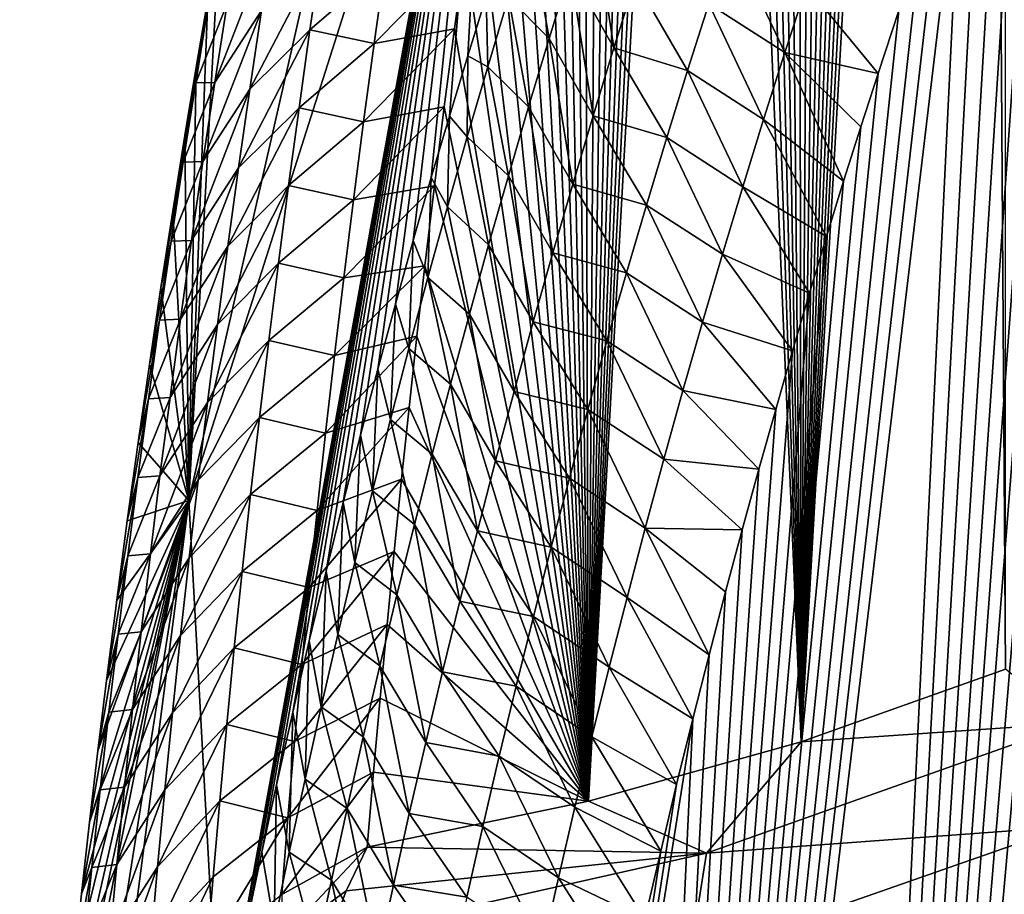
# Model space of a CAD drawing. Header units: metres. Extents: x -109 to 109, y -315 to 32.
# Tile 54 of 256: x -101.45 to -98.45, y -38.57 to -35.9. Entities that reach past the tile are written whole.
import ezdxf

# ---------------------------------------------------------------- set-up
doc = ezdxf.new("R2010")
doc.units = ezdxf.units.M
doc.layers.add('solid_K244242000C74_AAA', color=7, linetype='CONTINUOUS')

msp = doc.modelspace()

# ---------------------------------------------------------------- linework, layer by layer
at = {"layer": 'solid_K244242000C74_AAA'}
for points in [[(-98.449898, -37.879986, 62.719215), (-98.4506, -28.06279, 47.421753), (-98.514549, -28.28717, 47.685234)], [(-99.071205, -38.100677, 62.200016), (-98.514549, -28.28717, 47.685234), (-98.57843, -28.51453, 47.953979)], [(-99.071205, -38.100677, 62.200016), (-98.449898, -37.879986, 62.719215), (-98.514549, -28.28717, 47.685234)], [(-99.071205, -38.100677, 62.200016), (-98.57843, -28.51453, 47.953979), (-98.642166, -28.744999, 48.228283)], [(-99.071205, -38.100677, 62.200016), (-98.642166, -28.744999, 48.228283), (-98.705688, -28.97871, 48.50843)], [(-99.071205, -38.100677, 62.200016), (-98.705688, -28.97871, 48.50843), (-98.76902, -29.215626, 48.794315)], [(-99.071205, -38.100677, 62.200016), (-98.76902, -29.215626, 48.794315), (-98.832314, -29.455502, 49.08535)], [(-99.071205, -38.100677, 62.200016), (-98.832314, -29.455502, 49.08535), (-98.89547, -29.698463, 49.38184)], [(-99.071205, -38.100677, 62.200016), (-98.89547, -29.698463, 49.38184), (-98.958397, -29.944666, 49.684135)], [(-99.071205, -38.100677, 62.200016), (-98.958397, -29.944666, 49.684135), (-99.020981, -30.194254, 49.99258)], [(-99.071205, -38.100677, 62.200016), (-99.020981, -30.194254, 49.99258), (-99.083122, -30.447378, 50.307522)], [(-99.071205, -38.100677, 62.200016), (-99.083122, -30.447378, 50.307522), (-99.14476, -30.704136, 50.629162)], [(-99.071205, -38.100677, 62.200016), (-99.14476, -30.704136, 50.629162), (-99.195923, -30.92063, 50.90168)], [(-99.071205, -38.100677, 62.200016), (-99.195923, -30.92063, 50.90168), (-99.246895, -31.139441, 51.178318)], [(-99.071205, -38.100677, 62.200016), (-99.246895, -31.139441, 51.178318), (-99.297585, -31.360662, 51.459316)], [(-99.071205, -38.100677, 62.200016), (-99.297585, -31.360662, 51.459316), (-99.347908, -31.584396, 51.744919)], [(-99.718651, -38.281528, 61.663605), (-99.347908, -31.584396, 51.744919), (-99.397781, -31.81074, 52.035366)], [(-99.718651, -38.281528, 61.663605), (-99.071205, -38.100677, 62.200016), (-99.347908, -31.584396, 51.744919)], [(-99.718651, -38.281528, 61.663605), (-99.397781, -31.81074, 52.035366), (-99.447121, -32.039787, 52.330894)], [(-99.718651, -38.281528, 61.663605), (-99.447121, -32.039787, 52.330894), (-99.495842, -32.271645, 52.631741)], [(-99.718651, -38.281528, 61.663605), (-99.495842, -32.271645, 52.631741), (-99.544052, -32.506214, 52.937634)], [(-99.718651, -38.281528, 61.663605), (-99.544052, -32.506214, 52.937634), (-99.591927, -32.74329, 53.248013)], [(-99.718651, -38.281528, 61.663605), (-99.591927, -32.74329, 53.248013), (-99.639366, -32.982983, 53.563164)], [(-99.718651, -38.281528, 61.663605), (-99.639366, -32.982983, 53.563164), (-99.686249, -33.225403, 53.883381)], [(-99.718651, -38.281528, 61.663605), (-99.686249, -33.225403, 53.883381), (-99.73246, -33.470654, 54.208958)], [(-100.93364, -37.366936, 53.365517), (-100.841064, -35.636116, 54.547443), (-100.030373, -33.4021, 47.703144)], [(-99.997498, -34.420597, 46.989983), (-100.93364, -37.366936, 53.365517), (-100.030373, -33.4021, 47.703144)], [(-99.07122, -45.417683, 57.076584), (-97.884422, -33.605255, 40.104771), (-97.805626, -33.435768, 39.781261)], [(-98.449921, -45.981049, 57.04678), (-99.07122, -45.417683, 57.076584), (-97.805626, -33.435768, 39.781261)], [(-99.718651, -38.281528, 61.663605), (-99.73246, -33.470654, 54.208958), (-99.771446, -33.683216, 54.492512)], [(-99.07122, -45.417683, 57.076584), (-97.963516, -33.779549, 40.434093), (-97.884422, -33.605255, 40.104771)], [(-99.718651, -38.281528, 61.663605), (-99.771446, -33.683216, 54.492512), (-99.809776, -33.89801, 54.780403)], [(-99.07122, -45.417683, 57.076584), (-98.042877, -33.958755, 40.769341), (-97.963516, -33.779549, 40.434093)], [(-99.718651, -38.281528, 61.663605), (-99.809776, -33.89801, 54.780403), (-99.847374, -34.115116, 55.072815)], [(-99.07122, -45.417683, 57.076584), (-98.122391, -34.143242, 41.110878), (-98.042877, -33.958755, 40.769341)], [(-99.718651, -38.281528, 61.663605), (-99.847374, -34.115116, 55.072815), (-99.884323, -34.334469, 55.369549)], [(-99.07122, -45.417683, 57.076584), (-98.201973, -34.333374, 41.459072), (-98.122391, -34.143242, 41.110878)], [(-99.718651, -38.281528, 61.663605), (-99.884323, -34.334469, 55.369549), (-99.920876, -34.555866, 55.669991)], [(-99.07122, -45.417683, 57.076584), (-98.265625, -34.489788, 41.742676), (-98.201973, -34.333374, 41.459072)], [(-99.997498, -34.420597, 46.989983), (-100.841064, -39.069565, 52.143314), (-100.93364, -37.366936, 53.365517)], [(-99.997498, -34.420597, 46.989983), (-100.798935, -38.85532, 51.814674), (-100.841064, -39.069565, 52.143314)], [(-99.997498, -34.420597, 46.989983), (-100.755989, -38.64436, 51.489483), (-100.798935, -38.85532, 51.814674)], [(-99.997498, -34.420597, 46.989983), (-100.71225, -38.436489, 51.167576), (-100.755989, -38.64436, 51.489483)], [(-99.997498, -34.420597, 46.989983), (-100.667747, -38.231621, 50.8489), (-100.71225, -38.436489, 51.167576)], [(-99.997498, -34.420597, 46.989983), (-100.61805, -38.010452, 50.502682), (-100.667747, -38.231621, 50.8489)], [(-99.997498, -34.420597, 46.989983), (-100.567619, -37.793697, 50.161034), (-100.61805, -38.010452, 50.502682)], [(-99.997498, -34.420597, 46.989983), (-100.516502, -37.581169, 49.823788), (-100.567619, -37.793697, 50.161034)], [(-99.997498, -34.420597, 46.989983), (-100.464722, -37.372669, 49.490768), (-100.516502, -37.581169, 49.823788)], [(-99.997498, -34.420597, 46.989983), (-100.412292, -37.168007, 49.161793), (-100.464722, -37.372669, 49.490768)], [(-99.997498, -34.420597, 46.989983), (-100.359245, -36.966984, 48.836693), (-100.412292, -37.168007, 49.161793)], [(-99.997498, -34.420597, 46.989983), (-100.305588, -36.769413, 48.515289), (-100.359245, -36.966984, 48.836693)], [(-99.997498, -34.420597, 46.989983), (-100.251335, -36.575096, 48.197407), (-100.305588, -36.769413, 48.515289)], [(-99.997498, -34.420597, 46.989983), (-100.196526, -36.384037, 47.88306), (-100.251335, -36.575096, 48.197407)], [(-99.997498, -34.420597, 46.989983), (-100.141304, -36.196793, 47.572773), (-100.196526, -36.384037, 47.88306)], [(-99.997498, -34.420597, 46.989983), (-100.085686, -36.013279, 47.266468), (-100.141304, -36.196793, 47.572773)], [(-99.997498, -34.420597, 46.989983), (-100.029701, -35.83334, 46.963997), (-100.085686, -36.013279, 47.266468)], [(-99.07122, -45.417683, 57.076584), (-98.329308, -34.649841, 42.030594), (-98.265625, -34.489788, 41.742676)], [(-99.718651, -38.281528, 61.663605), (-99.920876, -34.555866, 55.669991), (-99.95694, -34.779369, 55.97435)], [(-99.07122, -45.417683, 57.076584), (-98.393089, -34.813259, 42.32254), (-98.329308, -34.649841, 42.030594)], [(-99.718651, -38.281528, 61.663605), (-99.95694, -34.779369, 55.97435), (-99.992401, -35.005066, 56.282856)], [(-99.07122, -45.417683, 57.076584), (-98.456917, -34.980255, 42.61874), (-98.393089, -34.813259, 42.32254)], [(-99.718651, -38.281528, 61.663605), (-99.992401, -35.005066, 56.282856), (-100.027168, -35.233028, 56.595734)], [(-99.07122, -45.417683, 57.076584), (-98.520706, -35.151054, 42.919407), (-98.456917, -34.980255, 42.61874)], [(-99.07122, -45.417683, 57.076584), (-98.584389, -35.325878, 43.224754), (-98.520706, -35.151054, 42.919407)], [(-99.718651, -38.281528, 61.663605), (-100.027168, -35.233028, 56.595734), (-100.061127, -35.463337, 56.913219)], [(-99.718658, -44.851772, 57.063065), (-98.647896, -35.504951, 43.535011), (-98.584389, -35.325878, 43.224754)], [(-99.07122, -45.417683, 57.076584), (-99.718658, -44.851772, 57.063065), (-98.584389, -35.325878, 43.224754)], [(-99.718651, -38.281528, 61.663605), (-100.061127, -35.463337, 56.913219), (-100.094177, -35.696072, 57.235535)], [(-99.718658, -44.851772, 57.063065), (-98.711189, -35.688389, 43.850288), (-98.647896, -35.504951, 43.535011)], [(-99.641045, -35.989204, 45.742672), (-99.774025, -35.753231, 45.916595), (-99.708443, -35.546898, 45.578632)], [(-99.576233, -35.78323, 45.404266), (-99.641045, -35.989204, 45.742672), (-99.708443, -35.546898, 45.578632)], [(-100.876717, -35.84095, 54.821533), (-100.841064, -35.636116, 54.547443), (-100.93364, -37.366936, 53.365517)], [(-100.833054, -35.611397, 54.972149), (-100.876717, -35.84095, 54.821533), (-100.911728, -36.047474, 55.099133)], [(-100.873886, -35.85384, 55.305561), (-100.833054, -35.611397, 54.972149), (-100.911728, -36.047474, 55.099133)], [(-100.676506, -35.634819, 56.006786), (-100.817924, -35.853825, 55.823574), (-100.855385, -36.094814, 56.157448)], [(-100.713387, -35.875126, 56.339378), (-100.676506, -35.634819, 56.006786), (-100.855385, -36.094814, 56.157448)], [(-99.838181, -35.960602, 46.25415), (-99.9617, -35.8353, 46.6376), (-99.896782, -35.624565, 46.296463)], [(-99.774025, -35.753231, 45.916595), (-99.838181, -35.960602, 46.25415), (-99.896782, -35.624565, 46.296463)], [(-99.121132, -36.003735, 44.785088), (-99.35273, -35.855164, 45.002804), (-99.286751, -35.653198, 44.665798)], [(-99.055054, -35.801495, 44.445313), (-99.121132, -36.003735, 44.785088), (-99.286751, -35.653198, 44.665798)], [(-100.530853, -35.697109, 56.534054), (-100.713387, -35.875126, 56.339378), (-100.748901, -36.114864, 56.672531)], [(-100.565544, -35.934723, 56.86393), (-100.530853, -35.697109, 56.534054), (-100.748901, -36.114864, 56.672531)], [(-100.337067, -35.737053, 56.974598), (-100.530853, -35.697109, 56.534054), (-100.565544, -35.934723, 56.86393)], [(-100.370499, -35.975925, 57.306908), (-100.126205, -35.931309, 57.562912), (-100.094177, -35.696072, 57.235535)], [(-100.370499, -35.975925, 57.306908), (-100.094177, -35.696072, 57.235535), (-100.337067, -35.737053, 56.974598)], [(-99.718651, -38.281528, 61.663605), (-100.094177, -35.696072, 57.235535), (-100.126205, -35.931309, 57.562912)], [(-99.718658, -44.851772, 57.063065), (-98.774445, -35.875626, 44.170071), (-98.711189, -35.688389, 43.850288)], [(-100.370499, -35.975925, 57.306908), (-100.337067, -35.737053, 56.974598), (-100.565544, -35.934723, 56.86393)], [(-99.70446, -36.196236, 46.080677), (-99.838181, -35.960602, 46.25415), (-99.774025, -35.753231, 45.916595)], [(-99.641045, -35.989204, 45.742672), (-99.70446, -36.196236, 46.080677), (-99.774025, -35.753231, 45.916595)], [(-99.576233, -35.78323, 45.404266), (-99.417336, -36.058254, 45.339405), (-99.641045, -35.989204, 45.742672)], [(-99.576233, -35.78323, 45.404266), (-99.35273, -35.855164, 45.002804), (-99.417336, -36.058254, 45.339405)], [(-99.055054, -35.801495, 44.445313), (-98.837624, -36.066765, 44.494457), (-99.121132, -36.003735, 44.785088)], [(-99.055054, -35.801495, 44.445313), (-98.774445, -35.875626, 44.170071), (-98.837624, -36.066765, 44.494457)], [(-100.911728, -36.047474, 55.099133), (-100.876717, -35.84095, 54.821533), (-100.93364, -37.366936, 53.365517)], [(-100.025146, -36.047047, 46.978329), (-100.085686, -36.013279, 47.266468), (-100.029701, -35.83334, 46.963997)], [(-99.9617, -35.8353, 46.6376), (-100.025146, -36.047047, 46.978329), (-100.029701, -35.83334, 46.963997)], [(-99.900925, -36.168987, 46.591305), (-100.025146, -36.047047, 46.978329), (-99.9617, -35.8353, 46.6376)], [(-99.838181, -35.960602, 46.25415), (-99.900925, -36.168987, 46.591305), (-99.9617, -35.8353, 46.6376)], [(-100.873886, -35.85384, 55.305561), (-100.911728, -36.047474, 55.099133), (-100.946083, -36.255737, 55.380402)], [(-100.913284, -36.095711, 55.639534), (-100.873886, -35.85384, 55.305561), (-100.946083, -36.255737, 55.380402)], [(-100.817924, -35.853825, 55.823574), (-100.873886, -35.85384, 55.305561), (-100.913284, -36.095711, 55.639534)], [(-100.855385, -36.094814, 56.157448), (-100.817924, -35.853825, 55.823574), (-100.913284, -36.095711, 55.639534)], [(-100.713387, -35.875126, 56.339378), (-100.855385, -36.094814, 56.157448), (-100.891449, -36.335243, 56.491871)], [(-100.748901, -36.114864, 56.672531), (-100.713387, -35.875126, 56.339378), (-100.891449, -36.335243, 56.491871)], [(-99.718658, -44.851772, 57.063065), (-98.837624, -36.066765, 44.494457), (-98.774445, -35.875626, 44.170071)], [(-99.185844, -36.207153, 45.124458), (-99.417336, -36.058254, 45.339405), (-99.35273, -35.855164, 45.002804)], [(-99.121132, -36.003735, 44.785088), (-99.185844, -36.207153, 45.124458), (-99.35273, -35.855164, 45.002804)], [(-100.565544, -35.934723, 56.86393), (-100.748901, -36.114864, 56.672531), (-100.783051, -36.354038, 57.006226)], [(-100.598923, -36.171772, 57.194355), (-100.565544, -35.934723, 56.86393), (-100.783051, -36.354038, 57.006226)], [(-100.370499, -35.975925, 57.306908), (-100.565544, -35.934723, 56.86393), (-100.598923, -36.171772, 57.194355)], [(-100.402618, -36.214218, 57.639778), (-100.157104, -36.169136, 57.89558), (-100.126205, -35.931309, 57.562912)], [(-100.402618, -36.214218, 57.639778), (-100.126205, -35.931309, 57.562912), (-100.370499, -35.975925, 57.306908)], [(-99.718651, -38.281528, 61.663605), (-100.126205, -35.931309, 57.562912), (-100.157104, -36.169136, 57.89558)], [(-99.766487, -36.404297, 46.418285), (-99.900925, -36.168987, 46.591305), (-99.838181, -35.960602, 46.25415)], [(-99.70446, -36.196236, 46.080677), (-99.766487, -36.404297, 46.418285), (-99.838181, -35.960602, 46.25415)], [(-100.402618, -36.214218, 57.639778), (-100.370499, -35.975925, 57.306908), (-100.598923, -36.171772, 57.194355)], [(-99.641045, -35.989204, 45.742672), (-99.480591, -36.262432, 45.675613), (-99.70446, -36.196236, 46.080677)], [(-99.641045, -35.989204, 45.742672), (-99.417336, -36.058254, 45.339405), (-99.480591, -36.262432, 45.675613)], [(-100.087135, -36.259773, 47.318653), (-100.141304, -36.196793, 47.572773), (-100.085686, -36.013279, 47.266468)], [(-100.025146, -36.047047, 46.978329), (-100.087135, -36.259773, 47.318653), (-100.085686, -36.013279, 47.266468)], [(-99.121132, -36.003735, 44.785088), (-98.942474, -36.394741, 45.046005), (-99.185844, -36.207153, 45.124458)], [(-99.121132, -36.003735, 44.785088), (-98.837624, -36.066765, 44.494457), (-98.890137, -36.229229, 44.768475)], [(-99.121132, -36.003735, 44.785088), (-98.890137, -36.229229, 44.768475), (-98.942474, -36.394741, 45.046005)], [(-100.946083, -36.255737, 55.380402), (-100.911728, -36.047474, 55.099133), (-100.93364, -37.366936, 53.365517)], [(-99.962265, -36.378357, 46.928062), (-100.087135, -36.259773, 47.318653), (-100.025146, -36.047047, 46.978329)], [(-99.900925, -36.168987, 46.591305), (-99.962265, -36.378357, 46.928062), (-100.025146, -36.047047, 46.978329)], [(-99.718658, -44.851772, 57.063065), (-98.890137, -36.229229, 44.768475), (-98.837624, -36.066765, 44.494457)], [(-99.249199, -36.411716, 45.463432), (-99.480591, -36.262432, 45.675613), (-99.417336, -36.058254, 45.339405)], [(-99.185844, -36.207153, 45.124458), (-99.249199, -36.411716, 45.463432), (-99.417336, -36.058254, 45.339405)], [(-100.913284, -36.095711, 55.639534), (-100.946083, -36.255737, 55.380402), (-100.98291, -36.485847, 55.69278)], [(-100.951256, -36.337013, 55.974068), (-100.913284, -36.095711, 55.639534), (-100.98291, -36.485847, 55.69278)], [(-100.855385, -36.094814, 56.157448), (-100.913284, -36.095711, 55.639534), (-100.951256, -36.337013, 55.974068)], [(-100.891449, -36.335243, 56.491871), (-100.855385, -36.094814, 56.157448), (-100.951256, -36.337013, 55.974068)], [(-100.748901, -36.114864, 56.672531), (-100.891449, -36.335243, 56.491871), (-100.926117, -36.575111, 56.826836)], [(-100.783051, -36.354038, 57.006226), (-100.748901, -36.114864, 56.672531), (-100.926117, -36.575111, 56.826836)], [(-100.598923, -36.171772, 57.194355), (-100.783051, -36.354038, 57.006226), (-100.815842, -36.592655, 57.340458)], [(-100.630989, -36.408257, 57.525314), (-100.598923, -36.171772, 57.194355), (-100.815842, -36.592655, 57.340458)], [(-100.402618, -36.214218, 57.639778), (-100.598923, -36.171772, 57.194355), (-100.630989, -36.408257, 57.525314)], [(-100.433418, -36.451923, 57.973206), (-100.186913, -36.409527, 58.233467), (-100.157104, -36.169136, 57.89558)], [(-100.433418, -36.451923, 57.973206), (-100.157104, -36.169136, 57.89558), (-100.402618, -36.214218, 57.639778)], [(-99.718651, -38.281528, 61.663605), (-100.157104, -36.169136, 57.89558), (-100.186913, -36.409527, 58.233467)], [(-99.827133, -36.613369, 46.755508), (-99.962265, -36.378357, 46.928062), (-99.900925, -36.168987, 46.591305)], [(-99.766487, -36.404297, 46.418285), (-99.827133, -36.613369, 46.755508), (-99.900925, -36.168987, 46.591305)], [(-100.147667, -36.473465, 47.658577), (-100.196526, -36.384037, 47.88306), (-100.141304, -36.196793, 47.572773)], [(-100.087135, -36.259773, 47.318653), (-100.147667, -36.473465, 47.658577), (-100.141304, -36.196793, 47.572773)], [(-99.70446, -36.196236, 46.080677), (-99.542488, -36.467667, 46.011429), (-99.766487, -36.404297, 46.418285)], [(-99.70446, -36.196236, 46.080677), (-99.480591, -36.262432, 45.675613), (-99.542488, -36.467667, 46.011429)], [(-100.433418, -36.451923, 57.973206), (-100.402618, -36.214218, 57.639778), (-100.630989, -36.408257, 57.525314)], [(-99.718658, -44.851772, 57.063065), (-98.942474, -36.394741, 45.046005), (-98.890137, -36.229229, 44.768475)], [(-99.185844, -36.207153, 45.124458), (-98.994568, -36.563465, 45.327202), (-99.249199, -36.411716, 45.463432)], [(-99.185844, -36.207153, 45.124458), (-98.942474, -36.394741, 45.046005), (-98.994568, -36.563465, 45.327202)], [(-100.98291, -36.485847, 55.69278), (-100.946083, -36.255737, 55.380402), (-100.93364, -37.366936, 53.365517)], [(-100.022209, -36.588696, 47.264439), (-100.147667, -36.473465, 47.658577), (-100.087135, -36.259773, 47.318653)], [(-99.962265, -36.378357, 46.928062), (-100.022209, -36.588696, 47.264439), (-100.087135, -36.259773, 47.318653)], [(-99.311211, -36.61739, 45.802017), (-99.542488, -36.467667, 46.011429), (-99.480591, -36.262432, 45.675613)], [(-99.249199, -36.411716, 45.463432), (-99.311211, -36.61739, 45.802017), (-99.480591, -36.262432, 45.675613)], [(-100.951256, -36.337013, 55.974068), (-100.98291, -36.485847, 55.69278), (-101.018898, -36.718178, 56.009953)], [(-100.987808, -36.577751, 56.309143), (-100.951256, -36.337013, 55.974068), (-101.018898, -36.718178, 56.009953)], [(-100.891449, -36.335243, 56.491871), (-100.951256, -36.337013, 55.974068), (-100.987808, -36.577751, 56.309143)], [(-100.926117, -36.575111, 56.826836), (-100.891449, -36.335243, 56.491871), (-100.987808, -36.577751, 56.309143)], [(-100.783051, -36.354038, 57.006226), (-100.926117, -36.575111, 56.826836), (-100.959396, -36.814423, 57.162327)], [(-100.815842, -36.592655, 57.340458), (-100.783051, -36.354038, 57.006226), (-100.959396, -36.814423, 57.162327)], [(-100.206764, -36.688091, 47.998112), (-100.251335, -36.575096, 48.197407), (-100.196526, -36.384037, 47.88306)], [(-100.147667, -36.473465, 47.658577), (-100.206764, -36.688091, 47.998112), (-100.196526, -36.384037, 47.88306)], [(-99.886406, -36.823425, 47.092346), (-100.022209, -36.588696, 47.264439), (-99.962265, -36.378357, 46.928062)], [(-99.827133, -36.613369, 46.755508), (-99.886406, -36.823425, 47.092346), (-99.962265, -36.378357, 46.928062)], [(-100.630989, -36.408257, 57.525314), (-100.815842, -36.592655, 57.340458), (-100.847282, -36.830708, 57.67522)], [(-100.661736, -36.644184, 57.856804), (-100.630989, -36.408257, 57.525314), (-100.847282, -36.830708, 57.67522)], [(-100.433418, -36.451923, 57.973206), (-100.630989, -36.408257, 57.525314), (-100.661736, -36.644184, 57.856804)], [(-100.462898, -36.689053, 58.307171), (-100.21579, -36.65237, 58.57621), (-100.186913, -36.409527, 58.233467)], [(-100.462898, -36.689053, 58.307171), (-100.186913, -36.409527, 58.233467), (-100.433418, -36.451923, 57.973206)], [(-99.718651, -38.281528, 61.663605), (-100.186913, -36.409527, 58.233467), (-100.21579, -36.65237, 58.57621)], [(-99.766487, -36.404297, 46.418285), (-99.60305, -36.673943, 46.346867), (-99.827133, -36.613369, 46.755508)], [(-99.766487, -36.404297, 46.418285), (-99.542488, -36.467667, 46.011429), (-99.60305, -36.673943, 46.346867)], [(-99.718658, -44.851772, 57.063065), (-98.994568, -36.563465, 45.327202), (-98.942474, -36.394741, 45.046005)], [(-99.249199, -36.411716, 45.463432), (-99.046364, -36.73555, 45.612209), (-99.311211, -36.61739, 45.802017)], [(-99.249199, -36.411716, 45.463432), (-98.994568, -36.563465, 45.327202), (-99.046364, -36.73555, 45.612209)], [(-100.462898, -36.689053, 58.307171), (-100.433418, -36.451923, 57.973206), (-100.661736, -36.644184, 57.856804)], [(-100.080772, -36.799976, 47.60043), (-100.206764, -36.688091, 47.998112), (-100.147667, -36.473465, 47.658577)], [(-100.022209, -36.588696, 47.264439), (-100.080772, -36.799976, 47.60043), (-100.147667, -36.473465, 47.658577)], [(-99.37188, -36.824146, 46.140213), (-99.60305, -36.673943, 46.346867), (-99.542488, -36.467667, 46.011429)], [(-99.311211, -36.61739, 45.802017), (-99.37188, -36.824146, 46.140213), (-99.542488, -36.467667, 46.011429)], [(-101.018898, -36.718178, 56.009953), (-100.98291, -36.485847, 55.69278), (-100.93364, -37.366936, 53.365517)], [(-99.718658, -44.851772, 57.063065), (-99.046364, -36.73555, 45.612209), (-98.994568, -36.563465, 45.327202)], [(-100.987808, -36.577751, 56.309143), (-101.018898, -36.718178, 56.009953), (-101.054001, -36.952805, 56.332123)], [(-101.022934, -36.817936, 56.644753), (-100.987808, -36.577751, 56.309143), (-101.054001, -36.952805, 56.332123)], [(-100.926117, -36.575111, 56.826836), (-100.987808, -36.577751, 56.309143), (-101.022934, -36.817936, 56.644753)], [(-100.959396, -36.814423, 57.162327), (-100.926117, -36.575111, 56.826836), (-101.022934, -36.817936, 56.644753)], [(-100.815842, -36.592655, 57.340458), (-100.959396, -36.814423, 57.162327), (-100.991287, -37.053177, 57.498341)], [(-100.847282, -36.830708, 57.67522), (-100.815842, -36.592655, 57.340458), (-100.991287, -37.053177, 57.498341)], [(-100.264427, -36.903629, 48.337261), (-100.305588, -36.769413, 48.515289), (-100.251335, -36.575096, 48.197407)], [(-100.206764, -36.688091, 47.998112), (-100.264427, -36.903629, 48.337261), (-100.251335, -36.575096, 48.197407)], [(-99.944313, -37.034447, 47.428802), (-100.080772, -36.799976, 47.60043), (-100.022209, -36.588696, 47.264439)], [(-99.886406, -36.823425, 47.092346), (-99.944313, -37.034447, 47.428802), (-100.022209, -36.588696, 47.264439)], [(-99.827133, -36.613369, 46.755508), (-99.66227, -36.881229, 46.681923), (-99.886406, -36.823425, 47.092346)], [(-99.827133, -36.613369, 46.755508), (-99.60305, -36.673943, 46.346867), (-99.66227, -36.881229, 46.681923)], [(-99.311211, -36.61739, 45.802017), (-99.097801, -36.911137, 45.901165), (-99.37188, -36.824146, 46.140213)], [(-99.311211, -36.61739, 45.802017), (-99.046364, -36.73555, 45.612209), (-99.097801, -36.911137, 45.901165)], [(-100.661736, -36.644184, 57.856804), (-100.847282, -36.830708, 57.67522), (-100.877357, -37.068203, 58.010498)], [(-100.69117, -36.879551, 58.188816), (-100.661736, -36.644184, 57.856804), (-100.877357, -37.068203, 58.010498)], [(-100.462898, -36.689053, 58.307171), (-100.661736, -36.644184, 57.856804), (-100.69117, -36.879551, 58.188816)], [(-100.491074, -36.925594, 58.641674), (-100.24028, -36.866871, 58.880093), (-100.21579, -36.65237, 58.57621)], [(-100.491074, -36.925594, 58.641674), (-100.21579, -36.65237, 58.57621), (-100.462898, -36.689053, 58.307171)], [(-99.718651, -38.281528, 61.663605), (-100.21579, -36.65237, 58.57621), (-100.24028, -36.866871, 58.880093)], [(-99.431213, -37.031963, 46.478027), (-99.66227, -36.881229, 46.681923), (-99.60305, -36.673943, 46.346867)], [(-99.37188, -36.824146, 46.140213), (-99.431213, -37.031963, 46.478027), (-99.60305, -36.673943, 46.346867)], [(-100.491074, -36.925594, 58.641674), (-100.462898, -36.689053, 58.307171), (-100.69117, -36.879551, 58.188816)], [(-100.137947, -37.012177, 47.93605), (-100.264427, -36.903629, 48.337261), (-100.206764, -36.688091, 47.998112)], [(-100.080772, -36.799976, 47.60043), (-100.137947, -37.012177, 47.93605), (-100.206764, -36.688091, 47.998112)], [(-101.054001, -36.952805, 56.332123), (-101.018898, -36.718178, 56.009953), (-100.93364, -37.366936, 53.365517)], [(-99.718658, -44.851772, 57.063065), (-99.097801, -36.911137, 45.901165), (-99.046364, -36.73555, 45.612209)], [(-100.320663, -37.120056, 48.676041), (-100.359245, -36.966984, 48.836693), (-100.305588, -36.769413, 48.515289)], [(-100.264427, -36.903629, 48.337261), (-100.320663, -37.120056, 48.676041), (-100.305588, -36.769413, 48.515289)], [(-100.000862, -37.246407, 47.764893), (-100.137947, -37.012177, 47.93605), (-100.080772, -36.799976, 47.60043)], [(-99.944313, -37.034447, 47.428802), (-100.000862, -37.246407, 47.764893), (-100.080772, -36.799976, 47.60043)], [(-101.022934, -36.817936, 56.644753), (-101.054001, -36.952805, 56.332123), (-101.088181, -37.189781, 56.659466)], [(-101.056648, -37.057568, 56.980885), (-101.022934, -36.817936, 56.644753), (-101.088181, -37.189781, 56.659466)], [(-100.959396, -36.814423, 57.162327), (-101.022934, -36.817936, 56.644753), (-101.056648, -37.057568, 56.980885)], [(-100.991287, -37.053177, 57.498341), (-100.959396, -36.814423, 57.162327), (-101.056648, -37.057568, 56.980885)], [(-100.847282, -36.830708, 57.67522), (-100.991287, -37.053177, 57.498341), (-101.02179, -37.291382, 57.834866)], [(-100.877357, -37.068203, 58.010498), (-100.847282, -36.830708, 57.67522), (-101.02179, -37.291382, 57.834866)], [(-99.886406, -36.823425, 47.092346), (-99.720169, -37.089504, 47.016605), (-99.944313, -37.034447, 47.428802)], [(-99.886406, -36.823425, 47.092346), (-99.66227, -36.881229, 46.681923), (-99.720169, -37.089504, 47.016605)], [(-99.37188, -36.824146, 46.140213), (-99.149048, -37.089821, 46.19371), (-99.431213, -37.031963, 46.478027)], [(-99.37188, -36.824146, 46.140213), (-99.097801, -36.911137, 45.901165), (-99.149048, -37.089821, 46.19371)], [(-100.69117, -36.879551, 58.188816), (-100.877357, -37.068203, 58.010498), (-100.906075, -37.305145, 58.346291)], [(-100.719299, -37.114361, 58.521343), (-100.69117, -36.879551, 58.188816), (-100.906075, -37.305145, 58.346291)], [(-100.491074, -36.925594, 58.641674), (-100.69117, -36.879551, 58.188816), (-100.719299, -37.114361, 58.521343)], [(-100.517929, -37.161564, 58.976707), (-100.264046, -37.083252, 59.187691), (-100.24028, -36.866871, 58.880093)], [(-100.517929, -37.161564, 58.976707), (-100.24028, -36.866871, 58.880093), (-100.491074, -36.925594, 58.641674)], [(-99.718651, -38.281528, 61.663605), (-100.24028, -36.866871, 58.880093), (-100.264046, -37.083252, 59.187691)], [(-99.48922, -37.240814, 46.815464), (-99.720169, -37.089504, 47.016605), (-99.66227, -36.881229, 46.681923)], [(-99.431213, -37.031963, 46.478027), (-99.48922, -37.240814, 46.815464), (-99.66227, -36.881229, 46.681923)], [(-100.193748, -37.225273, 48.271301), (-100.320663, -37.120056, 48.676041), (-100.264427, -36.903629, 48.337261)], [(-100.137947, -37.012177, 47.93605), (-100.193748, -37.225273, 48.271301), (-100.264427, -36.903629, 48.337261)], [(-99.718658, -44.851772, 57.063065), (-99.149048, -37.089821, 46.19371), (-99.097801, -36.911137, 45.901165)], [(-101.088181, -37.189781, 56.659466), (-101.054001, -36.952805, 56.332123), (-100.93364, -37.366936, 53.365517)], [(-100.517929, -37.161564, 58.976707), (-100.491074, -36.925594, 58.641674), (-100.719299, -37.114361, 58.521343)], [(-100.375473, -37.33736, 49.014446), (-100.412292, -37.168007, 49.161793), (-100.359245, -36.966984, 48.836693)], [(-100.320663, -37.120056, 48.676041), (-100.375473, -37.33736, 49.014446), (-100.359245, -36.966984, 48.836693)], [(-100.056053, -37.459282, 48.100613), (-100.193748, -37.225273, 48.271301), (-100.137947, -37.012177, 47.93605)], [(-100.000862, -37.246407, 47.764893), (-100.056053, -37.459282, 48.100613), (-100.137947, -37.012177, 47.93605)], [(-99.944313, -37.034447, 47.428802), (-99.776741, -37.298748, 47.350918), (-100.000862, -37.246407, 47.764893)], [(-99.944313, -37.034447, 47.428802), (-99.720169, -37.089504, 47.016605), (-99.776741, -37.298748, 47.350918)], [(-99.431213, -37.031963, 46.478027), (-99.200134, -37.271465, 46.489723), (-99.48922, -37.240814, 46.815464)], [(-99.431213, -37.031963, 46.478027), (-99.149048, -37.089821, 46.19371), (-99.200134, -37.271465, 46.489723)], [(-101.056648, -37.057568, 56.980885), (-101.088181, -37.189781, 56.659466), (-101.121368, -37.428993, 56.99165)], [(-101.088943, -37.29665, 57.317532), (-101.056648, -37.057568, 56.980885), (-101.121368, -37.428993, 56.99165)], [(-100.991287, -37.053177, 57.498341), (-101.056648, -37.057568, 56.980885), (-101.088943, -37.29665, 57.317532)], [(-101.02179, -37.291382, 57.834866), (-100.991287, -37.053177, 57.498341), (-101.088943, -37.29665, 57.317532)], [(-100.877357, -37.068203, 58.010498), (-101.02179, -37.291382, 57.834866), (-101.050903, -37.529037, 58.171902)], [(-100.906075, -37.305145, 58.346291), (-100.877357, -37.068203, 58.010498), (-101.050903, -37.529037, 58.171902)], [(-100.543472, -37.39695, 59.312256), (-100.287102, -37.301517, 59.499004), (-100.264046, -37.083252, 59.187691)], [(-100.543472, -37.39695, 59.312256), (-100.264046, -37.083252, 59.187691), (-100.517929, -37.161564, 58.976707)], [(-99.718651, -38.281528, 61.663605), (-100.264046, -37.083252, 59.187691), (-100.287102, -37.301517, 59.499004)], [(-99.545906, -37.45068, 47.152531), (-99.776741, -37.298748, 47.350918), (-99.720169, -37.089504, 47.016605)], [(-99.48922, -37.240814, 46.815464), (-99.545906, -37.45068, 47.152531), (-99.720169, -37.089504, 47.016605)], [(-99.718658, -44.851772, 57.063065), (-99.200134, -37.271465, 46.489723), (-99.149048, -37.089821, 46.19371)], [(-100.719299, -37.114361, 58.521343), (-100.906075, -37.305145, 58.346291), (-100.933441, -37.541531, 58.68259)], [(-100.746109, -37.34861, 58.854378), (-100.719299, -37.114361, 58.521343), (-100.933441, -37.541531, 58.68259)], [(-100.517929, -37.161564, 58.976707), (-100.719299, -37.114361, 58.521343), (-100.746109, -37.34861, 58.854378)], [(-100.248184, -37.439247, 48.60619), (-100.375473, -37.33736, 49.014446), (-100.320663, -37.120056, 48.676041)], [(-100.193748, -37.225273, 48.271301), (-100.248184, -37.439247, 48.60619), (-100.320663, -37.120056, 48.676041)], [(-100.543472, -37.39695, 59.312256), (-100.517929, -37.161564, 58.976707), (-100.746109, -37.34861, 58.854378)], [(-101.121368, -37.428993, 56.99165), (-101.088181, -37.189781, 56.659466), (-100.93364, -37.366936, 53.365517)], [(-100.428879, -37.555515, 49.352486), (-100.464722, -37.372669, 49.490768), (-100.412292, -37.168007, 49.161793)], [(-100.375473, -37.33736, 49.014446), (-100.428879, -37.555515, 49.352486), (-100.412292, -37.168007, 49.161793)], [(-100.109909, -37.67305, 48.435978), (-100.248184, -37.439247, 48.60619), (-100.193748, -37.225273, 48.271301)], [(-100.056053, -37.459282, 48.100613), (-100.109909, -37.67305, 48.435978), (-100.193748, -37.225273, 48.271301)], [(-100.000862, -37.246407, 47.764893), (-99.831993, -37.50893, 47.684868), (-100.056053, -37.459282, 48.100613)], [(-100.000862, -37.246407, 47.764893), (-99.776741, -37.298748, 47.350918), (-99.831993, -37.50893, 47.684868)], [(-99.48922, -37.240814, 46.815464), (-99.250984, -37.456257, 46.789375), (-99.545906, -37.45068, 47.152531)], [(-99.48922, -37.240814, 46.815464), (-99.200134, -37.271465, 46.489723), (-99.250984, -37.456257, 46.789375)], [(-99.718658, -44.851772, 57.063065), (-99.250984, -37.456257, 46.789375), (-99.200134, -37.271465, 46.489723)], [(-101.088943, -37.29665, 57.317532), (-101.121368, -37.428993, 56.99165), (-101.153496, -37.670376, 57.328487)], [(-101.11982, -37.535183, 57.65469), (-101.088943, -37.29665, 57.317532), (-101.153496, -37.670376, 57.328487)], [(-101.02179, -37.291382, 57.834866), (-101.088943, -37.29665, 57.317532), (-101.11982, -37.535183, 57.65469)], [(-101.050903, -37.529037, 58.171902), (-101.02179, -37.291382, 57.834866), (-101.11982, -37.535183, 57.65469)], [(-100.906075, -37.305145, 58.346291), (-101.050903, -37.529037, 58.171902), (-101.078636, -37.766144, 58.509434)], [(-100.933441, -37.541531, 58.68259), (-100.906075, -37.305145, 58.346291), (-101.078636, -37.766144, 58.509434)], [(-100.567711, -37.63176, 59.648319), (-100.309425, -37.521664, 59.814026), (-100.287102, -37.301517, 59.499004)], [(-100.567711, -37.63176, 59.648319), (-100.287102, -37.301517, 59.499004), (-100.543472, -37.39695, 59.312256)], [(-99.718651, -38.281528, 61.663605), (-100.287102, -37.301517, 59.499004), (-100.309425, -37.521664, 59.814026)], [(-99.601273, -37.661533, 47.489223), (-99.831993, -37.50893, 47.684868), (-99.776741, -37.298748, 47.350918)], [(-99.545906, -37.45068, 47.152531), (-99.601273, -37.661533, 47.489223), (-99.776741, -37.298748, 47.350918)], [(-100.301262, -37.654076, 48.94072), (-100.428879, -37.555515, 49.352486), (-100.375473, -37.33736, 49.014446)], [(-100.248184, -37.439247, 48.60619), (-100.301262, -37.654076, 48.94072), (-100.375473, -37.33736, 49.014446)], [(-101.448524, -41.334538, 59.031837), (-101.42804, -40.506462, 59.61166), (-100.93364, -37.366936, 53.365517)], [(-100.841064, -39.069565, 52.143314), (-101.448524, -41.334538, 59.031837), (-100.93364, -37.366936, 53.365517)], [(-101.42804, -40.506462, 59.61166), (-101.347519, -39.452961, 59.86319), (-100.93364, -37.366936, 53.365517)], [(-101.347519, -39.452961, 59.86319), (-101.327332, -39.228127, 59.539196), (-100.93364, -37.366936, 53.365517)], [(-101.327332, -39.228127, 59.539196), (-101.306053, -39.004948, 59.218758), (-100.93364, -37.366936, 53.365517)], [(-101.306053, -39.004948, 59.218758), (-101.283714, -38.783424, 58.901878), (-100.93364, -37.366936, 53.365517)], [(-101.283714, -38.783424, 58.901878), (-101.260361, -38.563564, 58.588562), (-100.93364, -37.366936, 53.365517)], [(-101.260361, -38.563564, 58.588562), (-101.236023, -38.34536, 58.278805), (-100.93364, -37.366936, 53.365517)], [(-101.236023, -38.34536, 58.278805), (-101.210732, -38.128815, 57.972614), (-100.93364, -37.366936, 53.365517)], [(-101.210732, -38.128815, 57.972614), (-101.184525, -37.913925, 57.669987), (-100.93364, -37.366936, 53.365517)], [(-101.184525, -37.913925, 57.669987), (-101.153496, -37.670376, 57.328487), (-100.93364, -37.366936, 53.365517)], [(-101.153496, -37.670376, 57.328487), (-101.121368, -37.428993, 56.99165), (-100.93364, -37.366936, 53.365517)], [(-100.746109, -37.34861, 58.854378), (-100.933441, -37.541531, 58.68259), (-100.95945, -37.777363, 59.019386)], [(-100.771606, -37.582306, 59.187908), (-100.746109, -37.34861, 58.854378), (-100.95945, -37.777363, 59.019386)], [(-100.543472, -37.39695, 59.312256), (-100.746109, -37.34861, 58.854378), (-100.771606, -37.582306, 59.187908)], [(-100.480873, -37.774506, 49.690166), (-100.516502, -37.581169, 49.823788), (-100.464722, -37.372669, 49.490768)], [(-100.428879, -37.555515, 49.352486), (-100.480873, -37.774506, 49.690166), (-100.464722, -37.372669, 49.490768)], [(-100.567711, -37.63176, 59.648319), (-100.543472, -37.39695, 59.312256), (-100.771606, -37.582306, 59.187908)], [(-100.162415, -37.887695, 48.770981), (-100.301262, -37.654076, 48.94072), (-100.248184, -37.439247, 48.60619)], [(-100.109909, -37.67305, 48.435978), (-100.162415, -37.887695, 48.770981), (-100.248184, -37.439247, 48.60619)], [(-100.056053, -37.459282, 48.100613), (-99.885941, -37.720036, 48.018459), (-100.109909, -37.67305, 48.435978)], [(-100.056053, -37.459282, 48.100613), (-99.831993, -37.50893, 47.684868), (-99.885941, -37.720036, 48.018459)], [(-99.718658, -44.851772, 57.063065), (-99.301521, -37.644386, 47.092831), (-99.250984, -37.456257, 46.789375)], [(-99.545906, -37.45068, 47.152531), (-99.351662, -37.836037, 47.400265), (-99.601273, -37.661533, 47.489223)], [(-99.545906, -37.45068, 47.152531), (-99.250984, -37.456257, 46.789375), (-99.301521, -37.644386, 47.092831)], [(-99.545906, -37.45068, 47.152531), (-99.301521, -37.644386, 47.092831), (-99.351662, -37.836037, 47.400265)], [(-100.59063, -37.865993, 59.984886), (-100.331032, -37.743698, 60.132763), (-100.309425, -37.521664, 59.814026)], [(-100.59063, -37.865993, 59.984886), (-100.309425, -37.521664, 59.814026), (-100.567711, -37.63176, 59.648319)], [(-99.718651, -38.281528, 61.663605), (-100.309425, -37.521664, 59.814026), (-100.331032, -37.743698, 60.132763)], [(-99.655334, -37.873348, 47.82555), (-99.885941, -37.720036, 48.018459), (-99.831993, -37.50893, 47.684868)], [(-99.601273, -37.661533, 47.489223), (-99.655334, -37.873348, 47.82555), (-99.831993, -37.50893, 47.684868)], [(-101.11982, -37.535183, 57.65469), (-101.153496, -37.670376, 57.328487), (-101.184525, -37.913925, 57.669987)], [(-101.149284, -37.77317, 57.992348), (-101.11982, -37.535183, 57.65469), (-101.184525, -37.913925, 57.669987)], [(-101.050903, -37.529037, 58.171902), (-101.11982, -37.535183, 57.65469), (-101.149284, -37.77317, 57.992348)], [(-101.078636, -37.766144, 58.509434), (-101.050903, -37.529037, 58.171902), (-101.149284, -37.77317, 57.992348)], [(-100.933441, -37.541531, 58.68259), (-101.078636, -37.766144, 58.509434), (-101.10498, -38.002701, 58.847458)], [(-100.95945, -37.777363, 59.019386), (-100.933441, -37.541531, 58.68259), (-101.10498, -38.002701, 58.847458)], [(-100.771606, -37.582306, 59.187908), (-100.95945, -37.777363, 59.019386), (-100.984108, -38.012642, 59.35667)], [(-100.795792, -37.815449, 59.521931), (-100.771606, -37.582306, 59.187908), (-100.984108, -38.012642, 59.35667)], [(-100.567711, -37.63176, 59.648319), (-100.771606, -37.582306, 59.187908), (-100.795792, -37.815449, 59.521931)], [(-100.531456, -37.99432, 50.027489), (-100.567619, -37.793697, 50.161034), (-100.516502, -37.581169, 49.823788)], [(-100.480873, -37.774506, 49.690166), (-100.531456, -37.99432, 50.027489), (-100.516502, -37.581169, 49.823788)], [(-100.352982, -37.869747, 49.274899), (-100.480873, -37.774506, 49.690166), (-100.428879, -37.555515, 49.352486)], [(-100.301262, -37.654076, 48.94072), (-100.352982, -37.869747, 49.274899), (-100.428879, -37.555515, 49.352486)], [(-100.59063, -37.865993, 59.984886), (-100.567711, -37.63176, 59.648319), (-100.795792, -37.815449, 59.521931)], [(-100.213593, -38.103195, 49.105633), (-100.352982, -37.869747, 49.274899), (-100.301262, -37.654076, 48.94072)], [(-100.162415, -37.887695, 48.770981), (-100.213593, -38.103195, 49.105633), (-100.301262, -37.654076, 48.94072)], [(-100.109909, -37.67305, 48.435978), (-99.938583, -37.932037, 48.351696), (-100.162415, -37.887695, 48.770981)], [(-100.109909, -37.67305, 48.435978), (-99.885941, -37.720036, 48.018459), (-99.938583, -37.932037, 48.351696)], [(-99.718658, -44.851772, 57.063065), (-99.351662, -37.836037, 47.400265), (-99.301521, -37.644386, 47.092831)], [(-99.601273, -37.661533, 47.489223), (-99.401321, -38.031395, 47.711845), (-99.655334, -37.873348, 47.82555)], [(-99.601273, -37.661533, 47.489223), (-99.351662, -37.836037, 47.400265), (-99.401321, -38.031395, 47.711845)], [(-99.708084, -38.086102, 48.161518), (-99.938583, -37.932037, 48.351696), (-99.885941, -37.720036, 48.018459)], [(-99.655334, -37.873348, 47.82555), (-99.708084, -38.086102, 48.161518), (-99.885941, -37.720036, 48.018459)], [(-100.612236, -38.099651, 60.321945), (-100.351906, -37.967621, 60.455212), (-100.331032, -37.743698, 60.132763)], [(-100.612236, -38.099651, 60.321945), (-100.331032, -37.743698, 60.132763), (-100.59063, -37.865993, 59.984886)], [(-99.718651, -38.281528, 61.663605), (-100.331032, -37.743698, 60.132763), (-100.351906, -37.967621, 60.455212)], [(-101.149284, -37.77317, 57.992348), (-101.184525, -37.913925, 57.669987), (-101.210732, -38.128815, 57.972614)], [(-101.177338, -38.010612, 58.330498), (-101.149284, -37.77317, 57.992348), (-101.210732, -38.128815, 57.972614)], [(-101.078636, -37.766144, 58.509434), (-101.149284, -37.77317, 57.992348), (-101.177338, -38.010612, 58.330498)], [(-101.10498, -38.002701, 58.847458), (-101.078636, -37.766144, 58.509434), (-101.177338, -38.010612, 58.330498)], [(-100.95945, -37.777363, 59.019386), (-101.10498, -38.002701, 58.847458), (-101.129944, -38.238716, 59.185966)], [(-100.984108, -38.012642, 59.35667), (-100.95945, -37.777363, 59.019386), (-101.129944, -38.238716, 59.185966)], [(-100.580643, -38.214939, 50.364456), (-100.61805, -38.010452, 50.502682), (-100.567619, -37.793697, 50.161034)], [(-100.531456, -37.99432, 50.027489), (-100.580643, -38.214939, 50.364456), (-100.567619, -37.793697, 50.161034)], [(-100.403343, -38.086243, 49.608727), (-100.531456, -37.99432, 50.027489), (-100.480873, -37.774506, 49.690166)], [(-100.352982, -37.869747, 49.274899), (-100.403343, -38.086243, 49.608727), (-100.480873, -37.774506, 49.690166)], [(-100.795792, -37.815449, 59.521931), (-100.984108, -38.012642, 59.35667), (-101.007408, -38.247372, 59.694439)], [(-100.818672, -38.048038, 59.856438), (-100.795792, -37.815449, 59.521931), (-101.007408, -38.247372, 59.694439)], [(-100.59063, -37.865993, 59.984886), (-100.795792, -37.815449, 59.521931), (-100.818672, -38.048038, 59.856438)], [(-99.718658, -44.851772, 57.063065), (-99.401321, -38.031395, 47.711845), (-99.351662, -37.836037, 47.400265)], [(-100.612236, -38.099651, 60.321945), (-100.59063, -37.865993, 59.984886), (-100.818672, -38.048038, 59.856438)], [(-100.263435, -38.319542, 49.439934), (-100.403343, -38.086243, 49.608727), (-100.352982, -37.869747, 49.274899)], [(-100.213593, -38.103195, 49.105633), (-100.263435, -38.319542, 49.439934), (-100.352982, -37.869747, 49.274899)], [(-99.655334, -37.873348, 47.82555), (-99.450424, -38.230656, 48.027748), (-99.708084, -38.086102, 48.161518)], [(-99.655334, -37.873348, 47.82555), (-99.401321, -38.031395, 47.711845), (-99.450424, -38.230656, 48.027748)], [(-98.2444, -38.044521, 63.195213), (-98.449898, -37.879986, 62.719215), (-99.071205, -38.100677, 62.200016)], [(-100.162415, -37.887695, 48.770981), (-99.989922, -38.14492, 48.684582), (-100.213593, -38.103195, 49.105633)], [(-100.162415, -37.887695, 48.770981), (-99.938583, -37.932037, 48.351696), (-99.989922, -38.14492, 48.684582)], [(-99.759544, -38.299774, 48.497128), (-99.989922, -38.14492, 48.684582), (-99.938583, -37.932037, 48.351696)], [(-99.708084, -38.086102, 48.161518), (-99.759544, -38.299774, 48.497128), (-99.938583, -37.932037, 48.351696)], [(-100.632538, -38.332737, 60.659496), (-100.372063, -38.193428, 60.781368), (-100.351906, -37.967621, 60.455212)], [(-100.632538, -38.332737, 60.659496), (-100.351906, -37.967621, 60.455212), (-100.612236, -38.099651, 60.321945)], [(-99.718651, -38.281528, 61.663605), (-100.351906, -37.967621, 60.455212), (-100.372063, -38.193428, 60.781368)], [(-101.10498, -38.002701, 58.847458), (-101.177338, -38.010612, 58.330498), (-101.203972, -38.247513, 58.66914)], [(-101.129944, -38.238716, 59.185966), (-101.10498, -38.002701, 58.847458), (-101.203972, -38.247513, 58.66914)], [(-100.45237, -38.303551, 49.942211), (-100.580643, -38.214939, 50.364456), (-100.531456, -37.99432, 50.027489)], [(-100.403343, -38.086243, 49.608727), (-100.45237, -38.303551, 49.942211), (-100.531456, -37.99432, 50.027489)], [(-101.177338, -38.010612, 58.330498), (-101.210732, -38.128815, 57.972614), (-101.236023, -38.34536, 58.278805)], [(-101.203972, -38.247513, 58.66914), (-101.177338, -38.010612, 58.330498), (-101.236023, -38.34536, 58.278805)], [(-100.984108, -38.012642, 59.35667), (-101.129944, -38.238716, 59.185966), (-101.153519, -38.474186, 59.524952)], [(-101.007408, -38.247372, 59.694439), (-100.984108, -38.012642, 59.35667), (-101.153519, -38.474186, 59.524952)], [(-100.628441, -38.436344, 50.70108), (-100.667747, -38.231621, 50.8489), (-100.61805, -38.010452, 50.502682)], [(-100.580643, -38.214939, 50.364456), (-100.628441, -38.436344, 50.70108), (-100.61805, -38.010452, 50.502682)], [(-100.391487, -44.284981, 57.005322), (-99.450424, -38.230656, 48.027748), (-99.401321, -38.031395, 47.711845)], [(-99.718658, -44.851772, 57.063065), (-100.391487, -44.284981, 57.005322), (-99.401321, -38.031395, 47.711845)], [(-100.818672, -38.048038, 59.856438), (-101.007408, -38.247372, 59.694439), (-101.029358, -38.481556, 60.032681)], [(-100.84024, -38.280079, 60.191422), (-100.818672, -38.048038, 59.856438), (-101.029358, -38.481556, 60.032681)], [(-100.612236, -38.099651, 60.321945), (-100.818672, -38.048038, 59.856438), (-100.84024, -38.280079, 60.191422)], [(-99.35994, -38.439911, 62.271839), (-98.2444, -38.044521, 63.195213), (-99.071205, -38.100677, 62.200016)], [(-98.267456, -38.359474, 63.400753), (-98.2444, -38.044521, 63.195213), (-99.35994, -38.439911, 62.271839)], [(-100.311958, -38.536713, 49.773891), (-100.45237, -38.303551, 49.942211), (-100.403343, -38.086243, 49.608727)], [(-100.263435, -38.319542, 49.439934), (-100.311958, -38.536713, 49.773891), (-100.403343, -38.086243, 49.608727)], [(-99.708084, -38.086102, 48.161518), (-99.498917, -38.433929, 48.34808), (-99.759544, -38.299774, 48.497128)], [(-99.708084, -38.086102, 48.161518), (-99.450424, -38.230656, 48.027748), (-99.498917, -38.433929, 48.34808)], [(-100.632538, -38.332737, 60.659496), (-100.612236, -38.099651, 60.321945), (-100.84024, -38.280079, 60.191422)], [(-100.213593, -38.103195, 49.105633), (-100.03997, -38.358669, 49.01712), (-100.263435, -38.319542, 49.439934)], [(-100.213593, -38.103195, 49.105633), (-99.989922, -38.14492, 48.684582), (-100.03997, -38.358669, 49.01712)], [(-99.35994, -38.439911, 62.271839), (-99.071205, -38.100677, 62.200016), (-99.718651, -38.281528, 61.663605)], [(-99.809708, -38.514351, 48.832382), (-100.03997, -38.358669, 49.01712), (-99.989922, -38.14492, 48.684582)], [(-99.759544, -38.299774, 48.497128), (-99.809708, -38.514351, 48.832382), (-99.989922, -38.14492, 48.684582)], [(-100.651527, -38.565247, 60.997524), (-100.391487, -38.421124, 61.111237), (-100.372063, -38.193428, 60.781368)], [(-100.632538, -38.332737, 60.659496), (-100.651527, -38.565247, 60.997524), (-100.372063, -38.193428, 60.781368)], [(-99.718651, -38.281528, 61.663605), (-100.372063, -38.193428, 60.781368), (-100.391487, -38.421124, 61.111237)], [(-101.129944, -38.238716, 59.185966), (-101.203972, -38.247513, 58.66914), (-101.229202, -38.483875, 59.008259)], [(-101.153519, -38.474186, 59.524952), (-101.129944, -38.238716, 59.185966), (-101.229202, -38.483875, 59.008259)], [(-100.67485, -38.65852, 51.037357), (-100.71225, -38.436489, 51.167576), (-100.667747, -38.231621, 50.8489)], [(-100.628441, -38.436344, 50.70108), (-100.67485, -38.65852, 51.037357), (-100.667747, -38.231621, 50.8489)], [(-100.500046, -38.521645, 50.275349), (-100.628441, -38.436344, 50.70108), (-100.580643, -38.214939, 50.364456)], [(-100.45237, -38.303551, 49.942211), (-100.500046, -38.521645, 50.275349), (-100.580643, -38.214939, 50.364456)], [(-100.391487, -44.284981, 57.005322), (-99.498917, -38.433929, 48.34808), (-99.450424, -38.230656, 48.027748)], [(-101.203972, -38.247513, 58.66914), (-101.236023, -38.34536, 58.278805), (-101.260361, -38.563564, 58.588562)], [(-101.229202, -38.483875, 59.008259), (-101.203972, -38.247513, 58.66914), (-101.260361, -38.563564, 58.588562)], [(-101.007408, -38.247372, 59.694439), (-101.153519, -38.474186, 59.524952), (-101.175713, -38.709114, 59.864407)], [(-101.029358, -38.481556, 60.032681), (-101.007408, -38.247372, 59.694439), (-101.175713, -38.709114, 59.864407)], [(-100.84024, -38.280079, 60.191422), (-101.029358, -38.481556, 60.032681), (-101.049957, -38.715191, 60.371387)], [(-100.860497, -38.511566, 60.526875), (-100.84024, -38.280079, 60.191422), (-101.049957, -38.715191, 60.371387)], [(-100.632538, -38.332737, 60.659496), (-100.84024, -38.280079, 60.191422), (-100.860497, -38.511566, 60.526875)], [(-99.35994, -38.439911, 62.271839), (-99.718651, -38.281528, 61.663605), (-100.391487, -38.421124, 61.111237)], [(-99.759544, -38.299774, 48.497128), (-99.547066, -38.640602, 48.672329), (-99.809708, -38.514351, 48.832382)], [(-99.759544, -38.299774, 48.497128), (-99.498917, -38.433929, 48.34808), (-99.547066, -38.640602, 48.672329)], [(-100.632538, -38.332737, 60.659496), (-100.860497, -38.511566, 60.526875), (-100.879448, -38.7425, 60.862785)], [(-100.632538, -38.332737, 60.659496), (-100.879448, -38.7425, 60.862785), (-100.651527, -38.565247, 60.997524)], [(-100.359154, -38.754692, 50.107502), (-100.500046, -38.521645, 50.275349), (-100.45237, -38.303551, 49.942211)], [(-100.311958, -38.536713, 49.773891), (-100.359154, -38.754692, 50.107502), (-100.45237, -38.303551, 49.942211)], [(-100.263435, -38.319542, 49.439934), (-100.088722, -38.573261, 49.349312), (-100.311958, -38.536713, 49.773891)], [(-100.263435, -38.319542, 49.439934), (-100.03997, -38.358669, 49.01712), (-100.088722, -38.573261, 49.349312)], [(-99.858574, -38.729813, 49.167282), (-100.088722, -38.573261, 49.349312), (-100.03997, -38.358669, 49.01712)], [(-99.809708, -38.514351, 48.832382), (-99.858574, -38.729813, 49.167282), (-100.03997, -38.358669, 49.01712)], [(-99.410187, -38.758987, 62.465851), (-98.267456, -38.359474, 63.400753), (-99.35994, -38.439911, 62.271839)], [(-98.242249, -38.699673, 63.560768), (-98.267456, -38.359474, 63.400753), (-99.410187, -38.758987, 62.465851)], [(-100.650635, -38.697876, 61.177895), (-100.391487, -38.421124, 61.111237), (-100.651527, -38.565247, 60.997524)], [(-100.650635, -38.697876, 61.177895), (-100.45517, -38.554214, 61.228401), (-100.391487, -38.421124, 61.111237)], [(-100.45517, -38.554214, 61.228401), (-99.35994, -38.439911, 62.271839), (-100.391487, -38.421124, 61.111237)], [(-100.67485, -38.65852, 51.037357), (-100.755989, -38.64436, 51.489483), (-100.71225, -38.436489, 51.167576)], [(-100.546387, -38.740517, 50.608154), (-100.67485, -38.65852, 51.037357), (-100.628441, -38.436344, 50.70108)], [(-100.500046, -38.521645, 50.275349), (-100.546387, -38.740517, 50.608154), (-100.628441, -38.436344, 50.70108)], [(-100.45517, -38.554214, 61.228401), (-100.508934, -38.698883, 61.336475), (-99.35994, -38.439911, 62.271839)], [(-99.410187, -38.758987, 62.465851), (-99.35994, -38.439911, 62.271839), (-100.508934, -38.698883, 61.336475)], [(-100.391487, -44.284981, 57.005322), (-99.547066, -38.640602, 48.672329), (-99.498917, -38.433929, 48.34808)], [(-101.153519, -38.474186, 59.524952), (-101.229202, -38.483875, 59.008259), (-101.253021, -38.7197, 59.347847)], [(-101.175713, -38.709114, 59.864407), (-101.153519, -38.474186, 59.524952), (-101.253021, -38.7197, 59.347847)], [(-101.029358, -38.481556, 60.032681), (-101.175713, -38.709114, 59.864407), (-101.196526, -38.943504, 60.204323)], [(-101.049957, -38.715191, 60.371387), (-101.029358, -38.481556, 60.032681), (-101.196526, -38.943504, 60.204323)], [(-101.229202, -38.483875, 59.008259), (-101.260361, -38.563564, 58.588562), (-101.283714, -38.783424, 58.901878)], [(-101.253021, -38.7197, 59.347847), (-101.229202, -38.483875, 59.008259), (-101.283714, -38.783424, 58.901878)], [(-100.860497, -38.511566, 60.526875), (-101.049957, -38.715191, 60.371387), (-101.069199, -38.948277, 60.710556)], [(-100.860497, -38.511566, 60.526875), (-101.069199, -38.948277, 60.710556), (-100.879448, -38.7425, 60.862785)], [(-100.405029, -38.973461, 50.440777), (-100.546387, -38.740517, 50.608154), (-100.500046, -38.521645, 50.275349)], [(-100.359154, -38.754692, 50.107502), (-100.405029, -38.973461, 50.440777), (-100.500046, -38.521645, 50.275349)], [(-100.311958, -38.536713, 49.773891), (-100.136192, -38.788685, 49.681164), (-100.359154, -38.754692, 50.107502)], [(-100.311958, -38.536713, 49.773891), (-100.088722, -38.573261, 49.349312), (-100.136192, -38.788685, 49.681164)], [(-99.809708, -38.514351, 48.832382), (-99.594849, -38.850689, 49.000507), (-99.858574, -38.729813, 49.167282)], [(-99.809708, -38.514351, 48.832382), (-99.547066, -38.640602, 48.672329), (-99.594849, -38.850689, 49.000507)], [(-100.650635, -38.697876, 61.177895), (-100.508934, -38.698883, 61.336475), (-100.45517, -38.554214, 61.228401)]]:
    msp.add_3dface(points, dxfattribs=at)

doc.saveas('drawing.dxf')
